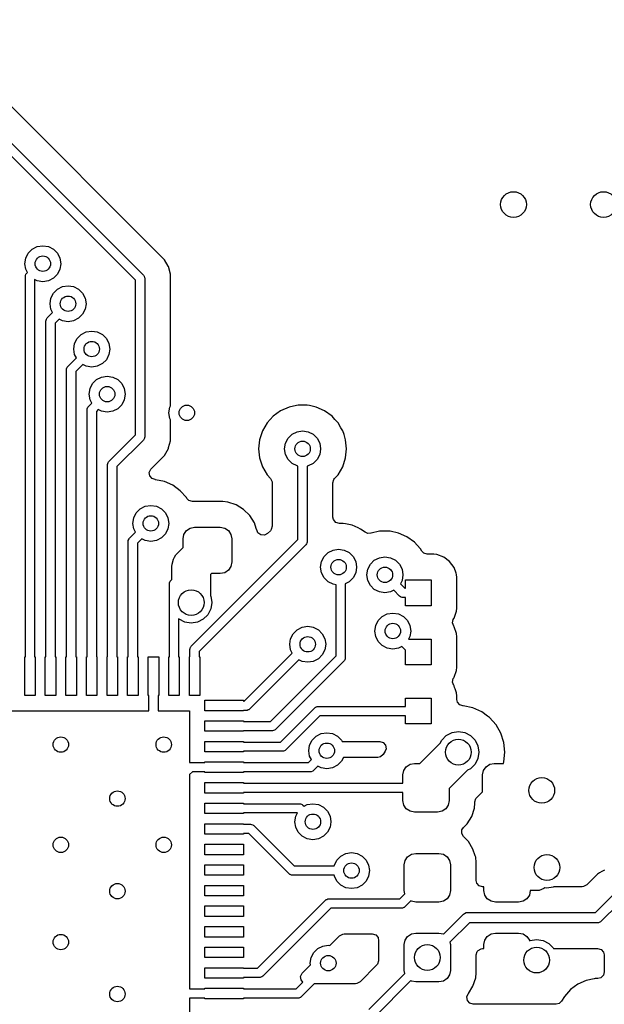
# Model space of a CAD drawing. Extents: x 70 to 224, y -154 to -54.
# Tile 34 of 55: x 126 to 137, y -89 to -70. Entities that reach past the tile are written whole.
import ezdxf

# ---------------------------------------------------------------- set-up
doc = ezdxf.new("R2010")
doc.units = 0
doc.layers.add('BLACK', color=7, linetype='CONTINUOUS')

msp = doc.modelspace()

# ---------------------------------------------------------------- linework, layer by layer
at = {"layer": 'BLACK', "linetype": 'CONTINUOUS'}
for p, q in [((128.912518, -74.372328), (124.246481, -69.706291)), ((123.826323, -69.993946), (128.50364, -74.671264)), ((128.35, -74.772182), (123.699043, -70.121226)), ((126.21713, -74.341844), (126.266844, -74.244275)), ((126.266844, -74.244275), (126.344275, -74.166844)), ((126.344275, -74.166844), (126.441844, -74.11713)), ((126.441844, -74.11713), (126.55, -74.1)), ((126.55, -74.1), (126.658156, -74.11713)), ((126.658156, -74.11713), (126.755725, -74.166844)), ((126.755725, -74.166844), (126.833156, -74.244275)), ((126.833156, -74.244275), (126.88287, -74.341844)), ((126.2, -74.45), (126.21713, -74.341844)), ((126.21713, -74.558156), (126.2, -74.45)), ((126.88287, -74.341844), (126.9, -74.45)), ((126.9, -74.45), (126.88287, -74.558156)), ((128.986517, -74.5005), (128.912518, -74.372328)), ((126.21173, -74.682441), (126.222201, -74.657162)), ((126.250017, -74.622702), (126.21713, -74.558156)), ((126.222201, -74.657162), (126.225169, -74.649997)), ((126.225169, -74.649997), (126.236361, -74.636359)), ((126.236361, -74.636359), (126.250017, -74.622702)), ((126.833156, -74.655725), (126.755725, -74.733156)), ((126.88287, -74.558156), (126.833156, -74.655725)), ((128.990258, -74.506979), (128.986517, -74.5005)), ((129.0305, -74.657162), (128.990258, -74.506979)), ((129.0305, -77.215603), (129.0305, -74.657162)), ((126.210001, -74.699999), (126.21173, -74.682441)), ((126.210001, -82.094899), (126.210001, -74.699999)), ((126.441844, -74.78287), (126.390001, -74.756454)), ((126.390001, -74.756454), (126.390001, -82.094899)), ((126.55, -74.8), (126.441844, -74.78287)), ((126.658156, -74.78287), (126.55, -74.8)), ((126.755725, -74.733156), (126.658156, -74.78287)), ((128.35, -77.778164), (128.35, -74.772182)), ((128.50364, -74.671264), (128.514833, -74.684902)), ((128.514833, -74.684902), (128.519304, -74.695697)), ((128.519304, -74.695697), (128.528271, -74.717345)), ((128.528271, -74.717345), (128.53, -74.734903)), ((128.53, -74.734903), (128.53, -77.815444)), ((126.707129, -75.120671), (126.756843, -75.023102)), ((126.756843, -75.023102), (126.834274, -74.945671)), ((126.834274, -74.945671), (126.931843, -74.895957)), ((126.931843, -74.895957), (127.039999, -74.878827)), ((127.039999, -74.878827), (127.148155, -74.895957)), ((127.148155, -74.895957), (127.245724, -74.945671)), ((127.245724, -74.945671), (127.323155, -75.023102)), ((127.323155, -75.023102), (127.372869, -75.120671)), ((126.689999, -75.228827), (126.707129, -75.120671)), ((126.707129, -75.336983), (126.689999, -75.228827)), ((127.372869, -75.120671), (127.389999, -75.228827)), ((127.389999, -75.228827), (127.372869, -75.336983)), ((126.63636, -75.505186), (126.740017, -75.401529)), ((126.740017, -75.401529), (126.707129, -75.336983)), ((127.372869, -75.336983), (127.323155, -75.434552)), ((126.61, -75.568826), (126.611729, -75.551268)), ((126.61, -82.094899), (126.61, -75.568826)), ((126.611729, -75.551268), (126.621231, -75.528326)), ((126.621231, -75.528326), (126.625168, -75.518824)), ((126.625168, -75.518824), (126.63636, -75.505186)), ((126.867296, -75.528808), (126.79, -75.606105)), ((126.79, -75.606105), (126.79, -82.094899)), ((126.931843, -75.561697), (126.867296, -75.528808)), ((127.039999, -75.578827), (126.931843, -75.561697)), ((127.148155, -75.561697), (127.039999, -75.578827)), ((127.245724, -75.511983), (127.148155, -75.561697)), ((127.323155, -75.434552), (127.245724, -75.511983)), ((127.295427, -75.827698), (127.392996, -75.777984)), ((127.392996, -75.777984), (127.501152, -75.760854)), ((127.501152, -75.760854), (127.609308, -75.777984)), ((127.609308, -75.777984), (127.706877, -75.827698)), ((127.168282, -76.002698), (127.217996, -75.905129)), ((127.217996, -75.905129), (127.295427, -75.827698)), ((127.706877, -75.827698), (127.784308, -75.905129)), ((127.784308, -75.905129), (127.834022, -76.002698)), ((127.151152, -76.110854), (127.168282, -76.002698)), ((127.168282, -76.21901), (127.151152, -76.110854)), ((127.834022, -76.002698), (127.851152, -76.110854)), ((127.851152, -76.110854), (127.834022, -76.21901)), ((127.03636, -76.448366), (127.20117, -76.283556)), ((127.20117, -76.283556), (127.168282, -76.21901)), ((127.784308, -76.316579), (127.706877, -76.39401)), ((127.834022, -76.21901), (127.784308, -76.316579)), ((127.01, -76.512006), (127.011729, -76.494448)), ((127.01, -82.094899), (127.01, -76.512006)), ((127.011729, -76.494448), (127.025168, -76.462005)), ((127.025168, -76.462004), (127.03636, -76.448366)), ((127.025168, -76.462005), (127.025168, -76.462004)), ((127.328449, -76.410835), (127.19, -76.549285)), ((127.19, -76.549285), (127.19, -82.094899)), ((127.392996, -76.443724), (127.328449, -76.410835)), ((127.501152, -76.460854), (127.392996, -76.443724)), ((127.609308, -76.443724), (127.501152, -76.460854)), ((127.706877, -76.39401), (127.609308, -76.443724)), ((127.516845, -76.781676), (127.594276, -76.704245)), ((127.594276, -76.704245), (127.691845, -76.654531)), ((127.691845, -76.654531), (127.800001, -76.637401)), ((127.800001, -76.637401), (127.908157, -76.654531)), ((127.908157, -76.654531), (128.005726, -76.704245)), ((128.005726, -76.704245), (128.083157, -76.781676)), ((127.450001, -76.987401), (127.467131, -76.879245)), ((127.467131, -76.879245), (127.516845, -76.781676)), ((128.083157, -76.781676), (128.132871, -76.879245)), ((128.132871, -76.879245), (128.150001, -76.987401)), ((127.467131, -77.095557), (127.450001, -76.987401)), ((127.500018, -77.160103), (127.467131, -77.095557)), ((128.132871, -77.095557), (128.083157, -77.193126)), ((128.150001, -76.987401), (128.132871, -77.095557)), ((127.409999, -77.287403), (127.411728, -77.269845)), ((127.409999, -82.094899), (127.409999, -77.287403)), ((127.411728, -77.269845), (127.425167, -77.237402)), ((127.425167, -77.237401), (127.436359, -77.223763)), ((127.425167, -77.237402), (127.425167, -77.237401)), ((127.436359, -77.223763), (127.500018, -77.160103)), ((127.627298, -77.287383), (127.589999, -77.324683)), ((127.589999, -77.324683), (127.589999, -82.094899)), ((127.691845, -77.320271), (127.627298, -77.287383)), ((127.800001, -77.337401), (127.691845, -77.320271)), ((127.908157, -77.320271), (127.800001, -77.337401)), ((128.005726, -77.270557), (127.908157, -77.320271)), ((128.083157, -77.193126), (128.005726, -77.270557)), ((129, -77.35), (129.01713, -77.241844)), ((129.01713, -77.241844), (129.0305, -77.215603)), ((131.172408, -77.309387), (131.027768, -77.414475)), ((131.335728, -77.236672), (131.172408, -77.309387)), ((131.335733, -77.23667), (131.335728, -77.236672)), ((131.479954, -77.206015), (131.335733, -77.23667)), ((131.510609, -77.1995), (131.479954, -77.206015)), ((131.689391, -77.1995), (131.510609, -77.1995)), ((131.736594, -77.209533), (131.689391, -77.1995)), ((131.864265, -77.23667), (131.736594, -77.209533)), ((131.864267, -77.236671), (131.864265, -77.23667)), ((132.027593, -77.309388), (131.864267, -77.236671)), ((132.17223, -77.414474), (132.027593, -77.309388)), ((129.01713, -77.458156), (129, -77.35)), ((129.0305, -77.484396), (129.01713, -77.458156)), ((129.0305, -77.893185), (129.0305, -77.484396)), ((131.027768, -77.414475), (130.90814, -77.547336)), ((132.172231, -77.414475), (132.17223, -77.414474)), ((132.172232, -77.414476), (132.172231, -77.414475)), ((132.172235, -77.414478), (132.172232, -77.414476)), ((132.22889, -77.477401), (132.172235, -77.414478)), ((132.291859, -77.547335), (132.22889, -77.477401)), ((130.818747, -77.70217), (130.763504, -77.872192)), ((130.81875, -77.702164), (130.818747, -77.70217)), ((130.90814, -77.547336), (130.81875, -77.702164)), ((131.394275, -77.766844), (131.491844, -77.71713)), ((131.491844, -77.71713), (131.6, -77.7)), ((131.6, -77.7), (131.708156, -77.71713)), ((131.708156, -77.71713), (131.805725, -77.766844)), ((132.345956, -77.641034), (132.291859, -77.547335)), ((132.381249, -77.702164), (132.345956, -77.641034)), ((132.381252, -77.70217), (132.381249, -77.702164)), ((132.404753, -77.7745), (132.381252, -77.70217)), ((127.836361, -78.291803), (128.35, -77.778164)), ((128.50364, -77.879084), (127.990001, -78.392723)), ((128.514832, -77.865446), (128.50364, -77.879084)), ((128.523601, -77.844275), (128.514832, -77.865446)), ((128.528271, -77.833002), (128.523601, -77.844275)), ((128.53, -77.815444), (128.528271, -77.833002)), ((128.994828, -78.026313), (129.0305, -77.893185)), ((130.763503, -77.872194), (130.744815, -78.05)), ((130.763504, -77.872192), (130.763503, -77.872194)), ((131.26713, -77.941844), (131.316844, -77.844275)), ((131.316844, -77.844275), (131.394275, -77.766844)), ((131.805725, -77.766844), (131.883156, -77.844275)), ((131.883156, -77.844275), (131.93287, -77.941844)), ((132.436497, -77.872197), (132.404753, -77.7745)), ((132.455185, -78.05), (132.436497, -77.872197)), ((128.912518, -78.178019), (128.990258, -78.043368)), ((128.990258, -78.043368), (128.994828, -78.026313)), ((130.744815, -78.05), (130.763503, -78.227805)), ((131.25, -78.05), (131.26713, -77.941844)), ((131.26713, -78.158156), (131.25, -78.05)), ((131.93287, -77.941844), (131.95, -78.05)), ((131.95, -78.05), (131.93287, -78.158156)), ((132.436497, -78.227803), (132.455185, -78.05)), ((127.825169, -78.305441), (127.836361, -78.291803)), ((128.777354, -78.313183), (128.912518, -78.178019)), ((130.763503, -78.227805), (130.763504, -78.227807)), ((130.763504, -78.227807), (130.818747, -78.397829)), ((131.316844, -78.255725), (131.26713, -78.158156)), ((131.394275, -78.333156), (131.316844, -78.255725)), ((131.883156, -78.255725), (131.805725, -78.333156)), ((131.93287, -78.158156), (131.883156, -78.255725)), ((132.38125, -78.397835), (132.436497, -78.227803)), ((127.810001, -78.355443), (127.81173, -78.337885)), ((127.810001, -82.094899), (127.810001, -78.355443)), ((127.81173, -78.337885), (127.821962, -78.313183)), ((127.821962, -78.313183), (127.825169, -78.305441)), ((127.990001, -78.392723), (127.990001, -82.094899)), ((128.617661, -78.507853), (128.646686, -78.444297)), ((128.646686, -78.444297), (128.652718, -78.437819)), ((128.652718, -78.437819), (128.777354, -78.313183)), ((130.818747, -78.397829), (130.81875, -78.397835)), ((130.81875, -78.397835), (130.908141, -78.552665)), ((131.491844, -78.38287), (131.394275, -78.333156)), ((131.51, -78.385745), (131.491844, -78.38287)), ((131.51, -79.81272), (131.51, -78.385745)), ((131.708156, -78.38287), (131.69, -78.385745)), ((131.69, -78.385745), (131.69, -79.85)), ((131.805725, -78.333156), (131.708156, -78.38287)), ((132.291859, -78.552665), (132.38125, -78.397835)), ((128.627605, -78.577011), (128.617661, -78.507853)), ((128.67336, -78.629815), (128.627605, -78.577011)), ((128.733077, -78.64735), (128.67336, -78.629815)), ((128.732923, -78.64882), (128.733077, -78.64735)), ((128.739389, -78.649499), (128.732923, -78.64882)), ((128.914265, -78.68667), (128.739389, -78.649499)), ((130.908141, -78.552665), (130.977608, -78.629815)), ((130.977608, -78.629815), (130.97765, -78.629862)), ((130.97765, -78.629862), (131.00788, -78.692853)), ((132.1905, -78.712834), (132.210185, -78.645795)), ((132.210185, -78.645795), (132.22235, -78.629862)), ((132.22235, -78.629862), (132.222392, -78.629815)), ((132.222392, -78.629815), (132.291859, -78.552665)), ((128.914267, -78.686671), (128.914265, -78.68667)), ((129.077593, -78.759388), (128.914267, -78.686671)), ((129.22223, -78.864474), (129.077593, -78.759388)), ((129.222231, -78.864475), (129.22223, -78.864474)), ((129.222232, -78.864476), (129.222231, -78.864475)), ((129.222235, -78.864478), (129.222232, -78.864476)), ((129.341858, -78.997334), (129.222235, -78.864478)), ((131.00788, -78.692853), (131.0095, -78.712834)), ((131.0095, -78.712834), (131.0095, -79.554044)), ((132.1905, -79.3755), (132.1905, -78.712834)), ((129.350615, -79.012501), (129.341858, -78.997334)), ((129.390963, -79.054815), (129.350615, -79.012501)), ((129.458002, -79.0745), (129.390963, -79.054815)), ((128.366844, -79.294275), (128.444275, -79.216844)), ((128.444275, -79.216844), (128.541844, -79.16713)), ((128.541844, -79.16713), (128.65, -79.15)), ((128.65, -79.15), (128.758156, -79.16713)), ((128.758156, -79.16713), (128.855725, -79.216844)), ((128.855725, -79.216844), (128.933156, -79.294275)), ((130.048352, -79.0745), (129.458002, -79.0745)), ((130.147709, -79.084651), (130.048352, -79.0745)), ((130.308694, -79.137996), (130.147709, -79.084651)), ((130.308697, -79.137997), (130.308694, -79.137996)), ((130.308699, -79.137998), (130.308697, -79.137997)), ((130.308705, -79.138001), (130.308699, -79.137998)), ((130.45304, -79.227029), (130.308705, -79.138001)), ((130.453044, -79.227032), (130.45304, -79.227029)), ((130.572967, -79.346955), (130.453044, -79.227032)), ((128.3, -79.5), (128.31713, -79.391844)), ((128.31713, -79.391844), (128.366844, -79.294275)), ((128.933156, -79.294275), (128.98287, -79.391844)), ((128.98287, -79.391844), (129, -79.5)), ((130.57297, -79.346959), (130.572967, -79.346955)), ((130.661998, -79.491294), (130.57297, -79.346959)), ((132.201706, -79.427011), (132.1905, -79.3755)), ((132.247461, -79.479815), (132.201706, -79.427011)), ((128.31713, -79.608156), (128.3, -79.5)), ((128.350018, -79.672702), (128.31713, -79.608156)), ((128.98287, -79.608156), (128.933156, -79.705725)), ((129, -79.5), (128.98287, -79.608156)), ((129.340901, -79.640901), (129.413896, -79.592127)), ((129.413896, -79.592127), (129.5, -79.575)), ((129.5, -79.575), (130, -79.575)), ((130, -79.575), (130.086104, -79.592127)), ((130.086104, -79.592127), (130.159099, -79.640901)), ((130.661999, -79.491297), (130.661998, -79.491294)), ((130.662003, -79.491303), (130.661999, -79.491297)), ((130.698421, -79.601207), (130.662003, -79.491303)), ((130.713657, -79.647185), (130.698421, -79.601207)), ((130.989815, -79.621083), (130.973181, -79.641725)), ((131.0095, -79.554044), (130.989815, -79.621083)), ((132.3145, -79.4995), (132.247461, -79.479815)), ((132.389391, -79.4995), (132.3145, -79.4995)), ((132.436594, -79.509533), (132.389391, -79.4995)), ((132.564265, -79.53667), (132.436594, -79.509533)), ((132.564267, -79.536671), (132.564265, -79.53667)), ((132.677315, -79.587003), (132.564267, -79.536671)), ((132.727597, -79.60939), (132.677315, -79.587003)), ((132.727598, -79.609391), (132.727597, -79.60939)), ((132.814712, -79.672684), (132.727598, -79.609391)), ((128.211729, -79.832442), (128.22496, -79.8005)), ((128.22496, -79.8005), (128.225168, -79.799998)), ((128.225168, -79.799998), (128.23636, -79.78636)), ((128.23636, -79.78636), (128.350018, -79.672702)), ((128.477297, -79.799981), (128.39, -79.887279)), ((128.541844, -79.83287), (128.477297, -79.799981)), ((128.855725, -79.783156), (128.758156, -79.83287)), ((128.933156, -79.705725), (128.855725, -79.783156)), ((129.275, -79.8), (129.292127, -79.713896)), ((129.275, -79.96967), (129.275, -79.8)), ((129.292127, -79.713896), (129.340901, -79.640901)), ((129.43636, -81.88636), (131.51, -79.81272)), ((130.159099, -79.640901), (130.207873, -79.713896)), ((130.207873, -79.713896), (130.225, -79.8)), ((130.225, -79.8), (130.225, -80.25)), ((130.732096, -79.682491), (130.713657, -79.647185)), ((130.788029, -79.724363), (130.732096, -79.682491)), ((130.857721, -79.729347), (130.788029, -79.724363)), ((130.919044, -79.695862), (130.857721, -79.729347)), ((130.973181, -79.641725), (130.919044, -79.695862)), ((132.868775, -79.69493), (132.814712, -79.672684)), ((132.92896, -79.686864), (132.868775, -79.69493)), ((132.92955, -79.68868), (132.92896, -79.686864)), ((132.935734, -79.68667), (132.92955, -79.68868)), ((133.097474, -79.652292), (132.935734, -79.68667)), ((133.110609, -79.6495), (133.097474, -79.652292)), ((133.289391, -79.6495), (133.110609, -79.6495)), ((133.302526, -79.652292), (133.289391, -79.6495)), ((133.464265, -79.68667), (133.302526, -79.652292)), ((133.464267, -79.686671), (133.464265, -79.68667)), ((133.627593, -79.759388), (133.464267, -79.686671)), ((133.77223, -79.864474), (133.627593, -79.759388)), ((128.21, -79.85), (128.211729, -79.832442)), ((128.21, -82.094899), (128.21, -79.85)), ((128.39, -79.887279), (128.39, -82.094899)), ((128.65, -79.85), (128.541844, -79.83287)), ((128.758156, -79.83287), (128.65, -79.85)), ((129.169029, -80.075641), (129.275, -79.96967)), ((131.663639, -79.91364), (129.59, -81.987279)), ((131.674832, -79.900002), (131.663639, -79.91364)), ((131.682331, -79.881897), (131.674832, -79.900002)), ((131.688271, -79.867558), (131.682331, -79.881897)), ((131.69, -79.85), (131.688271, -79.867558)), ((132.094275, -80.066844), (132.191844, -80.01713)), ((132.191844, -80.01713), (132.3, -80)), ((132.3, -80), (132.408156, -80.01713)), ((132.408156, -80.01713), (132.505725, -80.066844)), ((133.772231, -79.864475), (133.77223, -79.864474)), ((133.772232, -79.864476), (133.772231, -79.864475)), ((133.772235, -79.864478), (133.772232, -79.864476)), ((133.883904, -79.988501), (133.772235, -79.864478)), ((133.891859, -79.997335), (133.883904, -79.988501)), ((133.915048, -80.0375), (133.891859, -79.997335)), ((129.062401, -80.291859), (129.087739, -80.197299)), ((129.087739, -80.197299), (129.111464, -80.156206)), ((129.111464, -80.156206), (129.136686, -80.11252)), ((129.136686, -80.11252), (129.136694, -80.112511)), ((129.136694, -80.112511), (129.169029, -80.075641)), ((131.96713, -80.241844), (132.016844, -80.144275)), ((132.016844, -80.144275), (132.094275, -80.066844)), ((132.505725, -80.066844), (132.583156, -80.144275)), ((132.583156, -80.144275), (132.63287, -80.241844)), ((132.994275, -80.216844), (133.091844, -80.16713)), ((133.091844, -80.16713), (133.2, -80.15)), ((133.2, -80.15), (133.308156, -80.16713)), ((133.308156, -80.16713), (133.405725, -80.216844)), ((133.955396, -80.079815), (133.915048, -80.0375)), ((134.022435, -80.0995), (133.955396, -80.079815)), ((134.147865, -80.0995), (134.022435, -80.0995)), ((134.147873, -80.0995), (134.147865, -80.0995)), ((134.147881, -80.0995), (134.147873, -80.0995)), ((134.147883, -80.099501), (134.147881, -80.0995)), ((134.207483, -80.105908), (134.147883, -80.099501)), ((134.342328, -80.156202), (134.207482, -80.105908)), ((134.207482, -80.105908), (134.207483, -80.105908)), ((134.342335, -80.156206), (134.342328, -80.156202)), ((134.457544, -80.242452), (134.342335, -80.156206)), ((129.059194, -80.340806), (129.062401, -80.291874)), ((129.059194, -80.588526), (129.059194, -80.340806)), ((129.062401, -80.291874), (129.062401, -80.291859)), ((130.207873, -80.336104), (130.159099, -80.409099)), ((130.225, -80.25), (130.207873, -80.336104)), ((131.95, -80.35), (131.96713, -80.241844)), ((131.96713, -80.458156), (131.95, -80.35)), ((132.63287, -80.241844), (132.65, -80.35)), ((132.65, -80.35), (132.63287, -80.458156)), ((132.85, -80.5), (132.86713, -80.391844)), ((132.86713, -80.391844), (132.916844, -80.294275)), ((132.916844, -80.294275), (132.994275, -80.216844)), ((133.405725, -80.216844), (133.483156, -80.294275)), ((133.483156, -80.294275), (133.53287, -80.391844)), ((133.53287, -80.391844), (133.55, -80.5)), ((134.457547, -80.242455), (134.457544, -80.242452)), ((134.543793, -80.357664), (134.457547, -80.242455)), ((134.543797, -80.357671), (134.543793, -80.357664)), ((134.583827, -80.464999), (134.543797, -80.357671)), ((129.036361, -80.611359), (129.059194, -80.588526)), ((129.83033, -80.475), (129.809194, -80.496136)), ((129.809194, -80.496136), (129.809194, -80.905749)), ((130, -80.475), (129.83033, -80.475)), ((130.086104, -80.457873), (130, -80.475)), ((130.159099, -80.409099), (130.086104, -80.457873)), ((132.016844, -80.555725), (131.96713, -80.458156)), ((132.094275, -80.633156), (132.016844, -80.555725)), ((132.583156, -80.555725), (132.505725, -80.633156)), ((132.63287, -80.458156), (132.583156, -80.555725)), ((132.86713, -80.608156), (132.85, -80.5)), ((133.55, -80.5), (133.53287, -80.608156)), ((134.594091, -80.492517), (134.583827, -80.464999)), ((134.600499, -80.552128), (134.594091, -80.492517)), ((134.6005, -81.147873), (134.600499, -80.552128)), ((129.010001, -80.674999), (129.01173, -80.657441)), ((129.010001, -82.094899), (129.010001, -80.674999)), ((129.01173, -80.657441), (129.025169, -80.624998)), ((129.025169, -80.624997), (129.036361, -80.611359)), ((129.025169, -80.624998), (129.025169, -80.624997)), ((132.191844, -80.68287), (132.094275, -80.633156)), ((132.25, -80.69208), (132.191844, -80.68287)), ((132.25, -82.077817), (132.25, -80.69208)), ((132.505725, -80.633156), (132.43, -80.671739)), ((132.43, -80.671739), (132.43, -82.115097)), ((132.916844, -80.705725), (132.86713, -80.608156)), ((132.994275, -80.783156), (132.916844, -80.705725)), ((133.091844, -80.83287), (132.994275, -80.783156)), ((133.53287, -80.608156), (133.499981, -80.672702)), ((133.499981, -80.672702), (133.587279, -80.76)), ((133.587279, -80.76), (133.6, -80.76)), ((133.6, -80.76), (133.6, -80.6)), ((133.6, -80.6), (134.1, -80.6)), ((134.1, -80.6), (134.1, -81.1)), ((129.809194, -80.905749), (129.814617, -80.916393)), ((129.814617, -80.916393), (129.834194, -81.04)), ((133.2, -80.85), (133.091844, -80.83287)), ((133.308156, -80.83287), (133.2, -80.85)), ((133.372702, -80.799981), (133.308156, -80.83287)), ((133.486361, -80.91364), (133.372702, -80.799981)), ((133.499999, -80.924833), (133.486361, -80.91364)), ((133.51622, -80.931551), (133.499999, -80.924833)), ((133.532442, -80.938271), (133.51622, -80.931551)), ((133.55, -80.94), (133.532442, -80.938271)), ((133.6, -80.94), (133.55, -80.94)), ((133.6, -81.1), (133.6, -80.94)), ((129.814617, -81.163607), (129.757801, -81.275114)), ((129.834194, -81.04), (129.814617, -81.163607)), ((134.1, -81.1), (133.6, -81.1)), ((134.594091, -81.207483), (134.6005, -81.147873)), ((129.19908, -81.363607), (129.190001, -81.354528)), ((129.190001, -81.354528), (129.190001, -82.094899)), ((129.757801, -81.275114), (129.669308, -81.363607)), ((133.070876, -81.386211), (133.148307, -81.30878)), ((133.148307, -81.30878), (133.245876, -81.259066)), ((133.245876, -81.259066), (133.354032, -81.241936)), ((133.354032, -81.241936), (133.462188, -81.259066)), ((133.462188, -81.259066), (133.559757, -81.30878)), ((133.559757, -81.30878), (133.637188, -81.386211)), ((134.52797, -81.365578), (134.537534, -81.350695)), ((134.537534, -81.350695), (134.543796, -81.342331)), ((134.543796, -81.342331), (134.594091, -81.207483)), ((129.310587, -81.420423), (129.19908, -81.363607)), ((129.434194, -81.44), (129.310587, -81.420423)), ((129.557801, -81.420423), (129.434194, -81.44)), ((129.669308, -81.363607), (129.557801, -81.420423)), ((131.494275, -81.566844), (131.591844, -81.51713)), ((131.591844, -81.51713), (131.7, -81.5)), ((131.7, -81.5), (131.808156, -81.51713)), ((131.808156, -81.51713), (131.905725, -81.566844)), ((133.004032, -81.591936), (133.021162, -81.48378)), ((133.021162, -81.48378), (133.070876, -81.386211)), ((133.637188, -81.386211), (133.686902, -81.48378)), ((133.686902, -81.48378), (133.704032, -81.591936)), ((134.513121, -81.433851), (134.52797, -81.365578)), ((134.537539, -81.499312), (134.513121, -81.433851)), ((134.543796, -81.507669), (134.537539, -81.499312)), ((134.543797, -81.507672), (134.543796, -81.507669)), ((134.594006, -81.64229), (134.543797, -81.507672)), ((131.35, -81.85), (131.36713, -81.741844)), ((131.36713, -81.741844), (131.416844, -81.644275)), ((131.416844, -81.644275), (131.494275, -81.566844)), ((131.905725, -81.566844), (131.983156, -81.644275)), ((131.983156, -81.644275), (132.03287, -81.741844)), ((132.03287, -81.741844), (132.05, -81.85)), ((133.021162, -81.700092), (133.004032, -81.591936)), ((133.070876, -81.797661), (133.021162, -81.700092)), ((133.686902, -81.700092), (133.661473, -81.75)), ((133.704032, -81.591936), (133.686902, -81.700092)), ((134.594091, -81.642517), (134.594006, -81.64229)), ((134.600499, -81.702128), (134.594091, -81.642517)), ((134.6005, -82.297873), (134.600499, -81.702128)), ((129.41, -81.95), (129.411729, -81.932442)), ((129.411729, -81.932442), (129.422796, -81.905725)), ((129.422796, -81.905725), (129.425168, -81.899998)), ((129.425168, -81.899998), (129.43636, -81.88636)), ((131.36713, -81.958156), (131.35, -81.85)), ((132.05, -81.85), (132.03287, -81.958156)), ((133.148307, -81.875092), (133.070876, -81.797661)), ((133.245876, -81.924806), (133.148307, -81.875092)), ((133.354032, -81.941936), (133.245876, -81.924806)), ((133.462188, -81.924806), (133.354032, -81.941936)), ((133.526734, -81.891917), (133.462188, -81.924806)), ((133.6, -81.965183), (133.526734, -81.891917)), ((133.661473, -81.75), (134.1, -81.75)), ((134.1, -81.75), (134.1, -82.25)), ((126.198001, -82.844899), (126.198001, -82.094899)), ((126.198001, -82.094899), (126.210001, -82.094899)), ((126.390001, -82.094899), (126.402001, -82.094899)), ((126.402001, -82.094899), (126.402001, -82.844899)), ((126.598, -82.844899), (126.598, -82.094899)), ((126.598, -82.094899), (126.61, -82.094899)), ((126.79, -82.094899), (126.802, -82.094899)), ((126.802, -82.094899), (126.802, -82.844899)), ((126.998, -82.844899), (126.998, -82.094899)), ((126.998, -82.094899), (127.01, -82.094899)), ((127.19, -82.094899), (127.202, -82.094899)), ((127.202, -82.094899), (127.202, -82.844899)), ((127.397999, -82.844899), (127.397999, -82.094899)), ((127.397999, -82.094899), (127.409999, -82.094899)), ((127.589999, -82.094899), (127.601999, -82.094899)), ((127.601999, -82.094899), (127.601999, -82.844899)), ((127.798001, -82.844899), (127.798001, -82.094899)), ((127.798001, -82.094899), (127.810001, -82.094899)), ((127.990001, -82.094899), (128.002001, -82.094899)), ((128.002001, -82.094899), (128.002001, -82.844899)), ((128.198, -82.844899), (128.198, -82.094899)), ((128.198, -82.094899), (128.21, -82.094899)), ((128.39, -82.094899), (128.402, -82.094899)), ((128.402, -82.094899), (128.402, -82.844899)), ((128.597999, -82.844899), (128.597999, -82.094899)), ((128.597999, -82.094899), (128.801999, -82.094899)), ((128.801999, -82.094899), (128.801999, -82.844899)), ((128.998001, -82.844899), (128.998001, -82.094899)), ((128.998001, -82.094899), (129.010001, -82.094899)), ((129.190001, -82.094899), (129.202001, -82.094899)), ((129.202001, -82.094899), (129.202001, -82.844899)), ((129.398, -82.844899), (129.398, -82.094899)), ((129.398, -82.094899), (129.41, -82.094899)), ((129.41, -82.094899), (129.41, -81.95)), ((129.59, -81.987279), (129.59, -82.094899)), ((129.59, -82.094899), (129.602, -82.094899)), ((129.602, -82.094899), (129.602, -82.844899)), ((130.464719, -82.958001), (131.400018, -82.022702)), ((130.977816, -83.350001), (132.25, -82.077817)), ((131.400018, -82.022702), (131.36713, -81.958156)), ((131.983156, -82.055725), (131.905725, -82.133156)), ((132.03287, -81.958156), (131.983156, -82.055725)), ((132.43, -82.115097), (132.428271, -82.132655)), ((133.6, -82.25), (133.6, -81.965183)), ((131.527297, -82.149981), (130.565639, -83.111641)), ((132.403639, -82.178737), (131.078736, -83.503641)), ((131.591844, -82.18287), (131.527297, -82.149981)), ((131.7, -82.2), (131.591844, -82.18287)), ((131.808156, -82.18287), (131.7, -82.2)), ((131.905725, -82.133156), (131.808156, -82.18287)), ((132.414832, -82.165099), (132.403639, -82.178737)), ((132.418768, -82.155596), (132.414832, -82.165099)), ((132.428271, -82.132655), (132.418768, -82.155596)), ((134.1, -82.25), (133.6, -82.25)), ((134.594091, -82.357483), (134.6005, -82.297873)), ((134.52797, -82.515578), (134.537534, -82.500695)), ((134.537534, -82.500695), (134.543796, -82.492331)), ((134.543796, -82.492331), (134.594091, -82.357483)), ((134.513121, -82.583851), (134.52797, -82.515578)), ((134.537539, -82.649312), (134.513121, -82.583851)), ((134.543796, -82.657669), (134.537539, -82.649312)), ((134.555956, -82.690273), (134.543796, -82.657669)), ((134.566286, -82.717969), (134.555956, -82.690273)), ((126.402001, -82.844899), (126.198001, -82.844899)), ((126.802, -82.844899), (126.598, -82.844899)), ((127.202, -82.844899), (126.998, -82.844899)), ((127.601999, -82.844899), (127.397999, -82.844899)), ((128.002001, -82.844899), (127.798001, -82.844899)), ((128.402, -82.844899), (128.198, -82.844899)), ((128.609999, -82.844899), (128.597999, -82.844899)), ((128.609999, -83.1442), (128.609999, -82.844899)), ((128.801999, -82.844899), (128.789999, -82.844899)), ((128.789999, -82.844899), (128.789999, -83.1442)), ((129.202001, -82.844899), (128.998001, -82.844899)), ((129.602, -82.844899), (129.398, -82.844899)), ((134.594091, -82.792517), (134.566286, -82.717969)), ((134.600216, -82.849501), (134.594091, -82.792517)), ((134.600498, -82.852123), (134.600216, -82.849501)), ((134.600499, -82.852129), (134.600498, -82.852123)), ((134.600499, -82.92312), (134.600499, -82.852129)), ((129.701199, -83.142002), (129.701199, -82.938002)), ((129.701199, -82.938002), (130.451199, -82.938002)), ((130.451199, -82.938002), (130.451199, -82.958001)), ((130.451199, -82.958001), (130.464719, -82.958001)), ((131.83636, -83.086361), (131.849998, -83.075168)), ((131.849998, -83.075168), (131.8595, -83.071231)), ((131.8595, -83.071231), (131.882442, -83.061729)), ((131.882442, -83.061729), (131.9, -83.06)), ((131.9, -83.06), (133.6, -83.06)), ((133.6, -83.06), (133.6, -82.9)), ((133.6, -82.9), (134.1, -82.9)), ((134.1, -82.9), (134.1, -83.4)), ((134.611705, -82.974631), (134.600499, -82.92312)), ((134.65746, -83.027435), (134.611705, -82.974631)), ((134.716716, -83.044834), (134.65746, -83.027435)), ((134.716548, -83.04644), (134.716716, -83.044834)), ((134.723014, -83.047119), (134.716548, -83.04644)), ((134.908172, -83.086475), (134.723014, -83.047119)), ((124.3981, -83.1442), (128.609999, -83.1442)), ((128.789999, -83.1442), (129.4019, -83.1442)), ((129.4019, -83.1442), (129.4019, -84.151702)), ((130.451199, -83.142002), (129.701199, -83.142002)), ((130.501999, -83.138001), (130.451199, -83.138001)), ((130.451199, -83.138001), (130.451199, -83.142002)), ((130.519557, -83.136272), (130.501999, -83.138001)), ((130.542498, -83.126769), (130.519557, -83.136272)), ((130.552001, -83.122833), (130.542498, -83.126769)), ((130.565639, -83.111641), (130.552001, -83.122833)), ((131.17272, -83.75), (131.83636, -83.086361)), ((131.937279, -83.24), (131.27364, -83.90364)), ((133.6, -83.24), (131.937279, -83.24)), ((133.6, -83.4), (133.6, -83.24)), ((134.908177, -83.086477), (134.908172, -83.086475)), ((135.081099, -83.163468), (134.908177, -83.086477)), ((135.081104, -83.163471), (135.081099, -83.163468)), ((135.196099, -83.24702), (135.081104, -83.163471)), ((135.234241, -83.274732), (135.196099, -83.24702)), ((135.360903, -83.415404), (135.234241, -83.274732)), ((129.701199, -83.542001), (129.701199, -83.338001)), ((129.701199, -83.338001), (130.451199, -83.338001)), ((130.451199, -83.338001), (130.451199, -83.350001)), ((130.451199, -83.350001), (130.977816, -83.350001)), ((134.1, -83.4), (133.6, -83.4)), ((135.455549, -83.579336), (135.360903, -83.415404)), ((130.451199, -83.542001), (129.701199, -83.542001)), ((131.015096, -83.530001), (130.451199, -83.530001)), ((130.451199, -83.530001), (130.451199, -83.542001)), ((131.032654, -83.528272), (131.015096, -83.530001)), ((131.055595, -83.518769), (131.032654, -83.528272)), ((131.065098, -83.514833), (131.055595, -83.518769)), ((131.078736, -83.503641), (131.065098, -83.514833)), ((131.786844, -83.714), (131.864275, -83.636569)), ((131.864275, -83.636569), (131.961844, -83.586855)), ((131.961844, -83.586855), (132.07, -83.569725)), ((132.07, -83.569725), (132.178156, -83.586855)), ((132.178156, -83.586855), (132.275725, -83.636569)), ((132.275725, -83.636569), (132.353156, -83.714)), ((134.304763, -83.712506), (134.393256, -83.624013)), ((134.393256, -83.624013), (134.504763, -83.567197)), ((134.504763, -83.567197), (134.62837, -83.54762)), ((134.62837, -83.54762), (134.751977, -83.567197)), ((134.751977, -83.567197), (134.863484, -83.624013)), ((134.863484, -83.624013), (134.951977, -83.712506)), ((135.514044, -83.759364), (135.455549, -83.579336)), ((129.701199, -83.942), (129.701199, -83.738)), ((129.701199, -83.738), (130.451199, -83.738)), ((130.451199, -83.738), (130.451199, -83.75)), ((130.451199, -83.75), (131.17272, -83.75)), ((131.72, -83.919725), (131.73713, -83.811569)), ((131.73713, -83.811569), (131.786844, -83.714)), ((132.353156, -83.714), (132.366658, -83.7405)), ((132.366658, -83.7405), (133.101245, -83.7405)), ((133.101245, -83.7405), (133.168284, -83.760185)), ((133.168284, -83.760185), (133.214039, -83.812989)), ((133.214039, -83.812989), (133.223983, -83.882147)), ((133.880659, -84.165001), (134.275268, -83.770391)), ((134.275268, -83.770391), (134.304763, -83.712506)), ((134.951977, -83.712506), (135.008793, -83.824013)), ((135.008793, -83.824013), (135.02837, -83.94762)), ((135.53383, -83.94762), (135.514044, -83.759364)), ((130.451199, -83.942), (129.701199, -83.942)), ((131.21, -83.93), (130.451199, -83.93)), ((130.451199, -83.93), (130.451199, -83.942)), ((131.227558, -83.928271), (131.21, -83.93)), ((131.250499, -83.918768), (131.227558, -83.928271)), ((131.260002, -83.914832), (131.250499, -83.918768)), ((131.27364, -83.90364), (131.260002, -83.914832)), ((131.73713, -84.027881), (131.72, -83.919725)), ((131.770018, -84.092427), (131.73713, -84.027881)), ((133.116998, -84.037323), (133.063408, -84.049501)), ((133.168946, -83.990598), (133.116998, -84.037323)), ((133.205824, -83.93081), (133.168946, -83.990598)), ((133.223983, -83.882147), (133.203646, -83.929466)), ((133.203646, -83.929466), (133.205824, -83.93081)), ((135.02837, -83.94762), (135.008793, -84.071227)), ((135.514044, -84.135876), (135.53383, -83.94762)), ((129.4019, -84.151702), (129.419201, -84.149999)), ((129.419201, -84.149999), (129.701199, -84.149999)), ((129.701199, -84.149999), (129.701199, -84.137999)), ((129.701199, -84.137999), (130.451199, -84.137999)), ((130.451199, -84.137999), (130.451199, -84.149999)), ((130.451199, -84.149999), (131.712446, -84.149999)), ((131.712446, -84.149999), (131.770018, -84.092427)), ((131.897297, -84.219706), (131.813366, -84.303639)), ((131.961844, -84.252595), (131.897297, -84.219706)), ((132.275725, -84.202881), (132.178156, -84.252595)), ((132.353156, -84.12545), (132.275725, -84.202881)), ((132.391854, -84.049501), (132.353156, -84.12545)), ((133.063408, -84.049501), (132.391854, -84.049501)), ((133.567128, -84.303897), (133.615902, -84.230902)), ((133.615902, -84.230902), (133.688897, -84.182128)), ((133.688897, -84.182128), (133.775001, -84.165001)), ((133.775001, -84.165001), (133.880659, -84.165001)), ((134.951977, -84.182734), (134.863484, -84.271227)), ((135.008793, -84.071227), (134.951977, -84.182734)), ((135.117128, -84.303897), (135.165902, -84.230902)), ((135.165902, -84.230902), (135.238897, -84.182128)), ((135.238897, -84.182128), (135.325001, -84.165001)), ((135.325001, -84.165001), (135.504581, -84.165001)), ((135.504581, -84.165001), (135.514044, -84.135876)), ((129.45648, -84.329999), (129.4019, -84.384579)), ((129.4019, -84.384579), (129.4019, -88.550001)), ((129.701199, -84.329999), (129.45648, -84.329999)), ((129.701199, -84.341999), (129.701199, -84.329999)), ((130.451199, -84.341999), (129.701199, -84.341999)), ((131.749726, -84.329999), (130.451199, -84.329999)), ((130.451199, -84.329999), (130.451199, -84.341999)), ((131.767284, -84.32827), (131.749726, -84.329999)), ((131.797137, -84.315904), (131.767284, -84.32827)), ((131.799728, -84.314831), (131.797137, -84.315904)), ((131.813366, -84.303639), (131.799728, -84.314831)), ((132.07, -84.269725), (131.961844, -84.252595)), ((132.178156, -84.252595), (132.07, -84.269725)), ((133.550001, -84.390001), (133.567128, -84.303897)), ((133.550001, -84.550001), (133.550001, -84.390001)), ((134.805598, -84.300721), (134.450001, -84.656319)), ((134.863484, -84.271227), (134.805598, -84.300721)), ((135.100001, -84.390001), (135.117128, -84.303897)), ((135.100001, -84.718037), (135.100001, -84.390001)), ((129.701199, -84.742001), (129.701199, -84.538001)), ((129.701199, -84.538001), (130.451199, -84.538001)), ((130.451199, -84.538001), (130.451199, -84.550001)), ((130.451199, -84.550001), (133.550001, -84.550001)), ((130.451199, -84.742001), (129.701199, -84.742001)), ((133.550001, -84.730001), (130.451199, -84.730001)), ((130.451199, -84.730001), (130.451199, -84.742001)), ((133.550001, -84.890001), (133.550001, -84.730001)), ((134.450001, -84.656319), (134.450001, -84.890001)), ((134.986814, -84.827318), (135.078819, -84.735313)), ((135.078819, -84.735313), (135.093601, -84.722687)), ((135.093601, -84.722687), (135.100001, -84.718037)), ((129.701199, -85.142), (129.701199, -84.938)), ((129.701199, -84.938), (130.451199, -84.938)), ((130.451199, -84.938), (130.451199, -84.95)), ((130.451199, -84.95), (131.54, -84.95)), ((131.54, -84.95), (131.557558, -84.951729)), ((131.557558, -84.951729), (131.580499, -84.961231)), ((131.580499, -84.961231), (131.590002, -84.965168)), ((131.590002, -84.965168), (131.60364, -84.97636)), ((131.60364, -84.97636), (131.627297, -85.000017)), ((131.627297, -85.000017), (131.691844, -84.96713)), ((131.691844, -84.96713), (131.8, -84.95)), ((131.8, -84.95), (131.908156, -84.96713)), ((131.908156, -84.96713), (132.005725, -85.016844)), ((133.567128, -84.976105), (133.550001, -84.890001)), ((133.615902, -85.0491), (133.567128, -84.976105)), ((134.432874, -84.976105), (134.3841, -85.0491)), ((134.450001, -84.890001), (134.432874, -84.976105)), ((134.94035, -85.037709), (134.950501, -84.938346)), ((134.9505, -84.914996), (134.970182, -84.847958)), ((134.950501, -84.938346), (134.9505, -84.914996)), ((134.970182, -84.847958), (134.986814, -84.827318)), ((130.451199, -85.142), (129.701199, -85.142)), ((131.498641, -85.13), (130.451199, -85.13)), ((130.451199, -85.13), (130.451199, -85.142)), ((131.46713, -85.191844), (131.498641, -85.13)), ((132.005725, -85.016844), (132.083156, -85.094275)), ((132.083156, -85.094275), (132.13287, -85.191844)), ((133.688897, -85.097874), (133.615902, -85.0491)), ((133.775001, -85.115001), (133.688897, -85.097874)), ((134.225001, -85.115001), (133.775001, -85.115001)), ((134.311105, -85.097874), (134.225001, -85.115001)), ((134.3841, -85.0491), (134.311105, -85.097874)), ((134.887004, -85.198698), (134.94035, -85.037709)), ((129.701199, -85.541999), (129.701199, -85.337999)), ((129.701199, -85.337999), (130.451199, -85.337999)), ((130.451199, -85.337999), (130.451199, -85.349999)), ((130.451199, -85.349999), (130.589999, -85.349999)), ((130.589999, -85.349999), (130.607557, -85.351728)), ((130.607557, -85.351728), (130.630498, -85.36123)), ((130.630498, -85.36123), (130.640001, -85.365167)), ((130.640001, -85.365167), (130.653639, -85.376359)), ((130.653639, -85.376359), (131.437279, -86.16)), ((131.45, -85.3), (131.46713, -85.191844)), ((131.46713, -85.408156), (131.45, -85.3)), ((132.13287, -85.191844), (132.15, -85.3)), ((132.15, -85.3), (132.13287, -85.408156)), ((134.72619, -85.414823), (134.797969, -85.343045)), ((134.797969, -85.343045), (134.887004, -85.198698)), ((130.451199, -85.541999), (129.701199, -85.541999)), ((130.552719, -85.529999), (130.451199, -85.529999)), ((130.451199, -85.529999), (130.451199, -85.541999)), ((131.33636, -86.313639), (130.552719, -85.529999)), ((131.516844, -85.505725), (131.46713, -85.408156)), ((131.594275, -85.583156), (131.516844, -85.505725)), ((132.083156, -85.505725), (132.005725, -85.583156)), ((132.13287, -85.408156), (132.083156, -85.505725)), ((134.692709, -85.528858), (134.697693, -85.459166)), ((134.726193, -85.590181), (134.692709, -85.528858)), ((134.697693, -85.459166), (134.72619, -85.414823)), ((129.701199, -85.942001), (129.701199, -85.738001)), ((129.701199, -85.738001), (130.451199, -85.738001)), ((130.451199, -85.738001), (130.451199, -85.942001)), ((131.691844, -85.63287), (131.594275, -85.583156)), ((131.8, -85.65), (131.691844, -85.63287)), ((131.908156, -85.63287), (131.8, -85.65)), ((132.005725, -85.583156), (131.908156, -85.63287)), ((134.822968, -85.686956), (134.726193, -85.590181)), ((134.822969, -85.686958), (134.822968, -85.686956)), ((134.82297, -85.686959), (134.822969, -85.686958)), ((134.911998, -85.831294), (134.82297, -85.686959)), ((130.451199, -85.942001), (129.701199, -85.942001)), ((132.344275, -85.966844), (132.441844, -85.91713)), ((132.441844, -85.91713), (132.55, -85.9)), ((132.55, -85.9), (132.658156, -85.91713)), ((132.658156, -85.91713), (132.755725, -85.966844)), ((133.640901, -85.980901), (133.713896, -85.932127)), ((133.713896, -85.932127), (133.8, -85.915)), ((133.8, -85.915), (134.25, -85.915)), ((134.25, -85.915), (134.336104, -85.932127)), ((134.336104, -85.932127), (134.409099, -85.980901)), ((134.911999, -85.831297), (134.911998, -85.831294)), ((134.912003, -85.831303), (134.911999, -85.831297)), ((134.955322, -85.962032), (134.912003, -85.831303)), ((129.701199, -86.342), (129.701199, -86.138)), ((129.701199, -86.138), (130.451199, -86.138)), ((130.451199, -86.138), (130.451199, -86.342)), ((132.214254, -86.16), (132.21713, -86.141844)), ((132.21713, -86.141844), (132.266844, -86.044275)), ((132.266844, -86.044275), (132.344275, -85.966844)), ((132.755725, -85.966844), (132.833156, -86.044275)), ((132.833156, -86.044275), (132.88287, -86.141844)), ((132.88287, -86.141844), (132.9, -86.25)), ((133.575, -86.14), (133.592127, -86.053896)), ((133.575, -86.64), (133.575, -86.14)), ((133.592127, -86.053896), (133.640901, -85.980901)), ((134.409099, -85.980901), (134.457873, -86.053896)), ((134.457873, -86.053896), (134.475, -86.14)), ((134.475, -86.14), (134.475, -86.64)), ((134.965348, -85.992289), (134.955322, -85.962032)), ((134.965349, -85.992292), (134.965348, -85.992289)), ((134.975498, -86.091644), (134.965349, -85.992292)), ((134.975499, -86.091662), (134.975498, -86.091644)), ((134.9755, -86.4405), (134.975499, -86.091662)), ((131.349998, -86.324832), (131.33636, -86.313639)), ((131.358301, -86.328271), (131.349998, -86.324832)), ((131.382442, -86.338271), (131.358301, -86.328271)), ((131.437279, -86.16), (132.214254, -86.16)), ((132.9, -86.25), (132.88287, -86.358156)), ((137.331282, -86.319481), (137.122583, -86.528181)), ((137.331285, -86.319479), (137.331282, -86.319481)), ((137.374689, -86.29442), (137.331285, -86.319479)), ((137.418095, -86.26936), (137.374689, -86.29442)), ((137.418096, -86.269359), (137.418095, -86.26936)), ((137.468209, -86.240425), (137.418096, -86.269359)), ((130.451199, -86.342), (129.701199, -86.342)), ((131.4, -86.34), (131.382442, -86.338271)), ((132.214254, -86.34), (131.4, -86.34)), ((132.21713, -86.358156), (132.214254, -86.34)), ((132.266844, -86.455725), (132.21713, -86.358156)), ((132.344275, -86.533156), (132.266844, -86.455725)), ((132.833156, -86.455725), (132.755725, -86.533156)), ((132.88287, -86.358156), (132.833156, -86.455725)), ((134.986706, -86.492011), (134.9755, -86.4405)), ((135.032461, -86.544815), (134.986706, -86.492011)), ((137.122583, -86.528181), (137.06126, -86.561666)), ((129.701199, -86.741999), (129.701199, -86.537999)), ((129.701199, -86.537999), (130.451199, -86.537999)), ((130.451199, -86.537999), (130.451199, -86.741999)), ((132.441844, -86.58287), (132.344275, -86.533156)), ((132.55, -86.6), (132.441844, -86.58287)), ((132.658156, -86.58287), (132.55, -86.6)), ((132.755725, -86.533156), (132.658156, -86.58287)), ((133.48772, -86.8), (133.587064, -86.700655)), ((133.587064, -86.700655), (133.575, -86.64)), ((134.475, -86.64), (134.457873, -86.726104)), ((135.0995, -86.5645), (135.032461, -86.544815)), ((135.125, -86.5645), (135.0995, -86.5645)), ((135.125, -86.64), (135.125, -86.5645)), ((135.142127, -86.726104), (135.125, -86.64)), ((136.025, -86.64), (136.007873, -86.726104)), ((136.15, -86.64), (136.025, -86.64)), ((136.198773, -86.635196), (136.15, -86.64)), ((136.288893, -86.597867), (136.198773, -86.635196)), ((136.288897, -86.597862), (136.288893, -86.597867)), ((136.306813, -86.58316), (136.288897, -86.597862)), ((136.35, -86.59), (136.306813, -86.58316)), ((136.473607, -86.570423), (136.35, -86.59)), ((136.485231, -86.5645), (136.473607, -86.570423)), ((137.034902, -86.5645), (136.485231, -86.5645)), ((137.06126, -86.561666), (137.034902, -86.5645)), ((130.451199, -86.741999), (129.701199, -86.741999)), ((130.722721, -88.149999), (132.04636, -86.82636)), ((132.04636, -86.82636), (132.059998, -86.815168)), ((132.059998, -86.815168), (132.0695, -86.811231)), ((132.0695, -86.811231), (132.092442, -86.801729)), ((132.092442, -86.801729), (132.11, -86.8)), ((132.11, -86.8), (133.48772, -86.8)), ((133.702213, -86.840066), (133.58864, -86.95364)), ((133.713896, -86.847873), (133.702213, -86.840066)), ((133.8, -86.865), (133.713896, -86.847873)), ((134.25, -86.865), (133.8, -86.865)), ((134.336104, -86.847873), (134.25, -86.865)), ((134.409099, -86.799099), (134.336104, -86.847873)), ((134.457873, -86.726104), (134.409099, -86.799099)), ((135.190901, -86.799099), (135.142127, -86.726104)), ((135.263896, -86.847873), (135.190901, -86.799099)), ((135.35, -86.865), (135.263896, -86.847873)), ((135.8, -86.865), (135.35, -86.865)), ((135.886104, -86.847873), (135.8, -86.865)), ((135.959099, -86.799099), (135.886104, -86.847873)), ((136.007873, -86.726104), (135.959099, -86.799099)), ((137.293578, -87.065), (137.629289, -86.729289)), ((137.741422, -86.9), (137.405711, -87.235711)), ((129.701199, -87.142001), (129.701199, -86.938001)), ((129.701199, -86.938001), (130.451199, -86.938001)), ((130.451199, -86.938001), (130.451199, -87.142001)), ((132.14728, -86.98), (130.823641, -88.303639)), ((133.525, -86.98), (132.14728, -86.98)), ((133.542558, -86.978271), (133.525, -86.98)), ((133.571105, -86.966446), (133.542558, -86.978271)), ((133.575002, -86.964832), (133.571105, -86.966446)), ((133.58864, -86.95364), (133.575002, -86.964832)), ((134.339309, -87.484268), (134.72929, -87.094289)), ((134.72929, -87.094289), (134.744443, -87.081852)), ((134.744443, -87.081852), (134.780491, -87.066921)), ((134.780491, -87.066921), (134.8, -87.065)), ((134.8, -87.065), (137.293578, -87.065)), ((130.451199, -87.142001), (129.701199, -87.142001)), ((134.841421, -87.265), (134.465281, -87.64114)), ((137.335, -87.265), (134.841421, -87.265)), ((137.354509, -87.263079), (137.335, -87.265)), ((137.390557, -87.248147), (137.354509, -87.263079)), ((137.405711, -87.235711), (137.390557, -87.248147)), ((129.701199, -87.542), (129.701199, -87.338)), ((129.701199, -87.338), (130.451199, -87.338)), ((130.451199, -87.338), (130.451199, -87.542)), ((132.318274, -87.516819), (132.379597, -87.483334)), ((132.379597, -87.483334), (132.405955, -87.4805)), ((132.405955, -87.4805), (132.95365, -87.4805)), ((132.95365, -87.4805), (133.020689, -87.500185)), ((133.640901, -87.530901), (133.713896, -87.482127)), ((133.713896, -87.482127), (133.8, -87.465)), ((133.8, -87.465), (134.25, -87.465)), ((134.25, -87.465), (134.336104, -87.482127)), ((134.336104, -87.482127), (134.339309, -87.484268)), ((135.190901, -87.530901), (135.263896, -87.482127)), ((135.263896, -87.482127), (135.35, -87.465)), ((135.35, -87.465), (135.8, -87.465)), ((135.8, -87.465), (135.886104, -87.482127)), ((135.886104, -87.482127), (135.959099, -87.530901)), ((130.451199, -87.542), (129.701199, -87.542)), ((132.130294, -87.704798), (132.318274, -87.516819)), ((133.020689, -87.500185), (133.066444, -87.552989)), ((133.066444, -87.552989), (133.077008, -87.617102)), ((133.077008, -87.617102), (133.0745, -87.641645)), ((133.0745, -87.641645), (133.0745, -88.004044)), ((133.575, -87.69), (133.592127, -87.603896)), ((133.592127, -87.603896), (133.640901, -87.530901)), ((134.465281, -87.64114), (134.475, -87.69)), ((135.125, -87.69), (135.142127, -87.603896)), ((135.142127, -87.603896), (135.190901, -87.530901)), ((135.959099, -87.530901), (136.007873, -87.603896)), ((136.007873, -87.603896), (136.010603, -87.617622)), ((136.010603, -87.617622), (136.026393, -87.609577)), ((136.026393, -87.609577), (136.15, -87.59)), ((136.15, -87.59), (136.273607, -87.609577)), ((136.273607, -87.609577), (136.385114, -87.666393)), ((136.385114, -87.666393), (136.473607, -87.754886)), ((129.701199, -87.942), (129.701199, -87.738)), ((129.701199, -87.738), (130.451199, -87.738)), ((130.451199, -87.738), (130.451199, -87.942)), ((131.76713, -87.941844), (131.816844, -87.844275)), ((131.816844, -87.844275), (131.894275, -87.766844)), ((131.894275, -87.766844), (131.991844, -87.71713)), ((131.991844, -87.71713), (132.1, -87.7)), ((132.1, -87.7), (132.130294, -87.704798)), ((133.575, -88.19), (133.575, -87.69)), ((134.475, -87.69), (134.475, -88.19)), ((134.975499, -87.890098), (134.995183, -87.82306)), ((134.995183, -87.82306), (135.011891, -87.802345)), ((135.011891, -87.802345), (135.012491, -87.801746)), ((135.012491, -87.801746), (135.073842, -87.768312)), ((135.073842, -87.768312), (135.100099, -87.7655)), ((135.100099, -87.7655), (135.125, -87.7655)), ((135.125, -87.7655), (135.125, -87.69)), ((136.473607, -87.754886), (136.479015, -87.7655)), ((136.479015, -87.7655), (137.248331, -87.7655)), ((137.248331, -87.7655), (137.248347, -87.765501)), ((137.248347, -87.765501), (137.3355, -87.765501)), ((137.3355, -87.765501), (137.402539, -87.785186)), ((137.402539, -87.785186), (137.448294, -87.83799)), ((137.448294, -87.83799), (137.4595, -87.889501)), ((130.451199, -87.942), (129.701199, -87.942)), ((131.75, -88.05), (131.76713, -87.941844)), ((131.754798, -88.080294), (131.75, -88.05)), ((133.0745, -88.004044), (133.054815, -88.071083)), ((134.9755, -88.238345), (134.975499, -87.890098)), ((137.4595, -87.889501), (137.4595, -88.180007)), ((129.701199, -88.341999), (129.701199, -88.137999)), ((129.701199, -88.137999), (130.451199, -88.137999)), ((130.451199, -88.137999), (130.451199, -88.149999)), ((130.451199, -88.149999), (130.722721, -88.149999)), ((131.562217, -88.307853), (131.591242, -88.244297)), ((131.591242, -88.244297), (131.597274, -88.237819)), ((131.597274, -88.237819), (131.754798, -88.080294)), ((133.038181, -88.091725), (132.716726, -88.413181)), ((132.88772, -88.95), (133.587064, -88.250655)), ((133.054815, -88.071083), (133.038181, -88.091725)), ((133.587064, -88.250655), (133.575, -88.19)), ((134.475, -88.19), (134.457873, -88.276104)), ((134.965349, -88.337708), (134.9755, -88.238345)), ((137.462121, -88.216657), (137.447268, -88.284929)), ((137.4595, -88.180007), (137.462121, -88.216657)), ((130.451199, -88.341999), (129.701199, -88.341999)), ((130.760001, -88.329999), (130.451199, -88.329999)), ((130.451199, -88.329999), (130.451199, -88.341999)), ((130.777559, -88.32827), (130.760001, -88.329999)), ((130.8005, -88.318767), (130.777559, -88.32827)), ((130.810003, -88.314831), (130.8005, -88.318767)), ((130.823641, -88.303639), (130.810003, -88.314831)), ((131.472719, -88.550001), (131.606305, -88.416415)), ((131.572161, -88.377011), (131.562217, -88.307853)), ((131.606305, -88.416415), (131.572161, -88.377011)), ((132.716726, -88.413181), (132.655403, -88.446666)), ((133.702213, -88.390066), (132.98864, -89.10364)), ((133.713896, -88.397873), (133.702213, -88.390066)), ((133.8, -88.415), (133.713896, -88.397873)), ((134.25, -88.415), (133.8, -88.415)), ((134.336104, -88.397873), (134.25, -88.415)), ((134.409099, -88.349099), (134.336104, -88.397873)), ((134.457873, -88.276104), (134.409099, -88.349099)), ((134.912003, -88.498697), (134.965349, -88.337708)), ((137.115679, -88.386673), (136.952359, -88.459388)), ((137.115684, -88.386671), (137.115679, -88.386673)), ((137.265019, -88.35493), (137.115684, -88.386671)), ((137.29056, -88.349501), (137.265019, -88.35493)), ((137.338437, -88.349501), (137.29056, -88.349501)), ((137.397862, -88.334334), (137.338437, -88.349501)), ((137.447268, -88.284929), (137.397862, -88.334334)), ((129.4019, -88.550001), (129.701199, -88.550001)), ((129.701199, -88.550001), (129.701199, -88.538001)), ((129.701199, -88.538001), (130.451199, -88.538001)), ((130.451199, -88.538001), (130.451199, -88.550001)), ((130.451199, -88.550001), (131.472719, -88.550001)), ((131.82778, -88.4495), (131.573639, -88.703641)), ((132.629045, -88.4495), (131.82778, -88.4495)), ((132.655403, -88.446666), (132.629045, -88.4495)), ((134.82297, -88.643041), (134.911998, -88.498705)), ((134.911997, -88.498705), (134.912003, -88.498697)), ((134.911998, -88.498705), (134.911997, -88.498705)), ((136.807719, -88.564476), (136.68809, -88.697337)), ((136.952359, -88.459388), (136.807719, -88.564476)), ((129.701199, -88.730001), (129.4019, -88.730001)), ((129.4019, -88.730001), (129.4019, -91.695421)), ((129.701199, -88.742001), (129.701199, -88.730001)), ((130.451199, -88.742001), (129.701199, -88.742001)), ((131.509999, -88.730001), (130.451199, -88.730001)), ((130.451199, -88.730001), (130.451199, -88.742001)), ((131.527557, -88.728272), (131.509999, -88.730001)), ((131.552876, -88.717784), (131.527557, -88.728272)), ((131.560001, -88.714833), (131.552876, -88.717784)), ((131.573639, -88.703641), (131.560001, -88.714833)), ((134.793112, -88.707852), (134.818585, -88.648587)), ((134.803056, -88.77701), (134.793112, -88.707852)), ((134.848811, -88.829814), (134.803056, -88.77701)), ((134.818585, -88.648587), (134.82297, -88.643041)), ((136.636036, -88.787499), (136.585469, -88.835715)), ((136.68809, -88.697337), (136.636036, -88.787499)), ((134.91585, -88.849499), (134.848811, -88.829814)), ((136.528649, -88.849499), (134.91585, -88.849499)), ((136.585469, -88.835715), (136.528649, -88.849499))]:
    msp.add_line(p, q, dxfattribs=at)
at = {"layer": 'BLACK'}
for centre, radius in [((135.7, -73.3), 0.25), ((137.45, -73.3), 0.25), ((126.55, -74.45), 0.15), ((127.039999, -75.228827), 0.15), ((127.501152, -76.110854), 0.15), ((127.800001, -76.987401), 0.15), ((129.35, -77.35), 0.15), ((131.6, -78.05), 0.15), ((128.65, -79.5), 0.15), ((132.3, -80.35), 0.15), ((133.2, -80.5), 0.15), ((129.434194, -81.04), 0.25), ((133.354032, -81.591936), 0.15), ((131.7, -81.85), 0.15), ((126.9, -83.8), 0.15), ((128.9, -83.8), 0.15), ((132.07, -83.919725), 0.15), ((134.62837, -83.94762), 0.25), ((136.25, -84.69), 0.25), ((128, -84.85), 0.15), ((131.8, -85.3), 0.15), ((126.9, -85.75), 0.15), ((128.9, -85.75), 0.15), ((136.35, -86.19), 0.25), ((132.55, -86.25), 0.15), ((128, -86.65), 0.15), ((126.9, -87.64), 0.15), ((134.025, -87.94), 0.25), ((136.15, -87.99), 0.25), ((132.1, -88.05), 0.15), ((128, -88.65), 0.15)]:
    msp.add_circle(centre, radius, dxfattribs=at)

doc.saveas('drawing.dxf')
